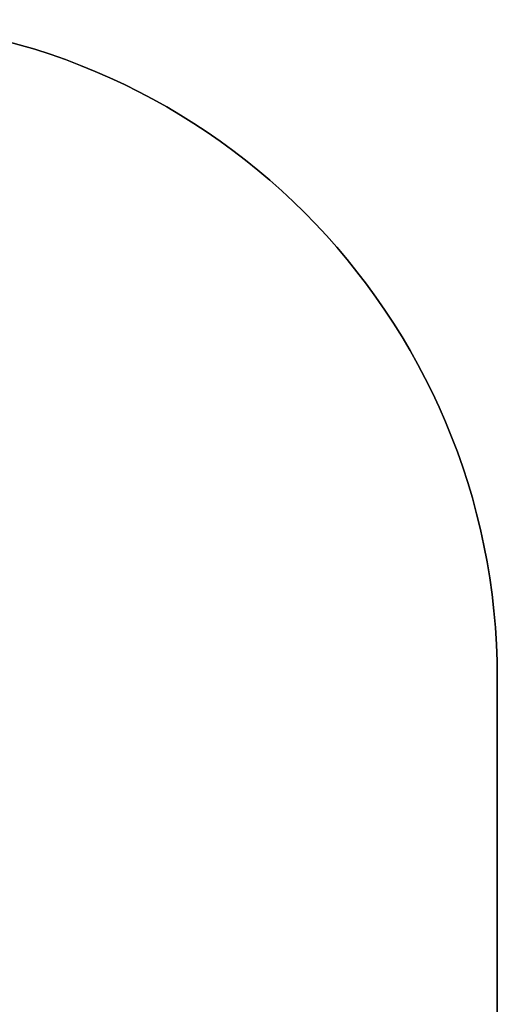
# Model space of a CAD drawing. Extents: x -4.4 to 4.4, y -6.1 to 5.8.
# Tile 96 of 157: x -1.2421 to -1.155, y 3.4856 to 3.665. Entities that reach past the tile are written whole.
import ezdxf

# ---------------------------------------------------------------- set-up
doc = ezdxf.new("R2010")
doc.units = 0
doc.layers.get('0').update_dxf_attribs({"linetype": 'CONTINUOUS'})

# ---------------------------------------------------------------- blocks, each defined once
blk = doc.blocks.new('*U1')
for p, q in [((-1.155, 3.545, 5.305), (-1.155, 3.445, 5.305)), ((-1.155, 3.445, 5.3045), (-1.155, 3.545, 5.3045)), ((-1.155, 3.545, 5.305), (-1.155, 3.545, 5.3045))]:
    blk.add_line(p, q)
at = {"extrusion": (-1, 0, 0)}
for p, q in [((-1.155, 3.445, 5.3045), (-1.155, 3.545, 5.3045)), ((-1.155, 3.545, 5.305), (-1.155, 3.545, 5.3045)), ((-1.155, 3.545, 5.305), (-1.155, 3.445, 5.305))]:
    blk.add_line(p, q, dxfattribs=at)
for centre in [(-1.275, 3.545, 5.305), (-1.275, 3.545, 5.3045), (-1.275, 3.545, 5.3045)]:
    blk.add_arc(centre, 0.12, 0, 90)
at = {"extrusion": (0, 0, -1)}
blk.add_arc((1.275, 3.545, -5.305), 0.12, 90, 180, dxfattribs=at)

msp = doc.modelspace()

# ---------------------------------------------------------------- block references
msp.add_blockref('*U1', (0, 0))

doc.saveas('drawing.dxf')
